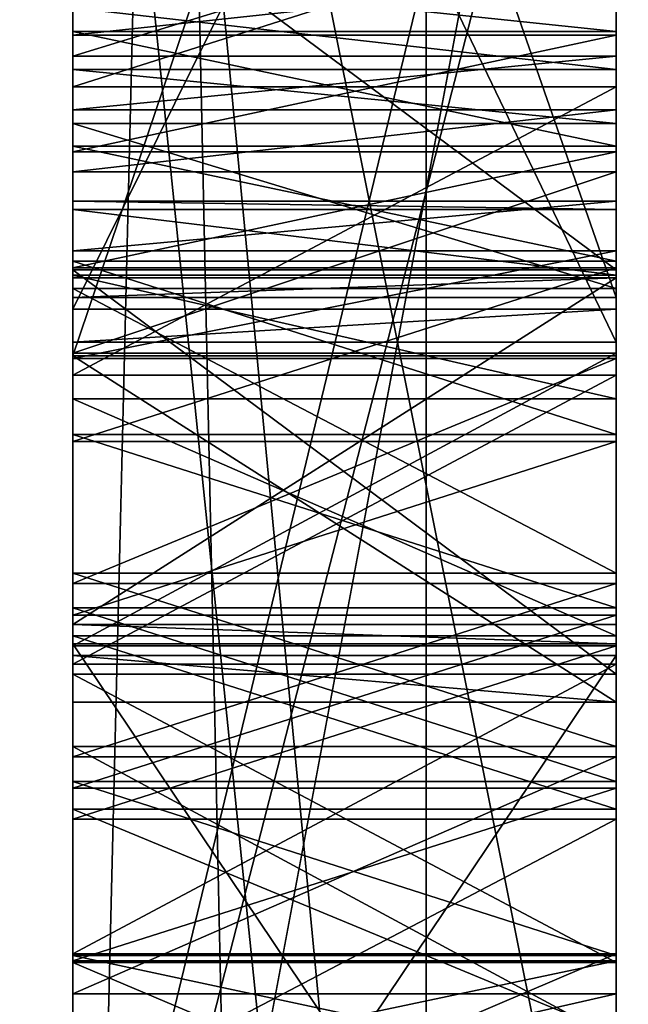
# Model space of a CAD drawing. Header units: millimetres. Extents: x -109 to 171, y -66 to 35.
# Tile 170 of 185: x 114.99 to 115.102, y 16.426 to 16.608. Entities that reach past the tile are written whole.
import ezdxf

# ---------------------------------------------------------------- set-up
doc = ezdxf.new("R2010")
doc.units = ezdxf.units.MM
doc.header["$LTSCALE"] = 65.185185
for name, color, linetype in [('131', 7, 'CONTINUOUS'), ('134', 7, 'CONTINUOUS'), ('135', 7, 'CONTINUOUS'), ('138', 7, 'CONTINUOUS'), ('143', 7, 'CONTINUOUS'), ('144', 7, 'CONTINUOUS'), ('145', 7, 'CONTINUOUS'), ('146', 7, 'CONTINUOUS'), ('147', 7, 'CONTINUOUS'), ('149', 7, 'CONTINUOUS'), ('150', 7, 'CONTINUOUS'), ('151', 7, 'CONTINUOUS'), ('152', 7, 'CONTINUOUS'), ('153', 7, 'CONTINUOUS'), ('155', 7, 'CONTINUOUS'), ('156', 7, 'CONTINUOUS'), ('157', 7, 'CONTINUOUS'), ('158', 7, 'CONTINUOUS'), ('185', 7, 'CONTINUOUS'), ('186', 7, 'CONTINUOUS'), ('187', 7, 'CONTINUOUS'), ('188', 7, 'CONTINUOUS'), ('194', 7, 'CONTINUOUS'), ('195', 7, 'CONTINUOUS'), ('196', 7, 'CONTINUOUS'), ('197', 7, 'CONTINUOUS'), ('198', 7, 'CONTINUOUS'), ('199', 7, 'CONTINUOUS'), ('2', 7, 'CONTINUOUS'), ('200', 7, 'CONTINUOUS'), ('201', 7, 'CONTINUOUS'), ('202', 7, 'CONTINUOUS'), ('206', 7, 'CONTINUOUS'), ('207', 7, 'CONTINUOUS'), ('208', 7, 'CONTINUOUS'), ('209', 7, 'CONTINUOUS'), ('210', 7, 'CONTINUOUS'), ('211', 7, 'CONTINUOUS'), ('212', 7, 'CONTINUOUS'), ('213', 7, 'CONTINUOUS'), ('215', 7, 'CONTINUOUS'), ('216', 7, 'CONTINUOUS'), ('217', 7, 'CONTINUOUS'), ('218', 7, 'CONTINUOUS'), ('223', 7, 'CONTINUOUS'), ('225', 7, 'CONTINUOUS'), ('226', 7, 'CONTINUOUS'), ('227', 7, 'CONTINUOUS'), ('228', 7, 'CONTINUOUS'), ('229', 7, 'CONTINUOUS'), ('237', 7, 'CONTINUOUS'), ('238', 7, 'CONTINUOUS'), ('239', 7, 'CONTINUOUS'), ('240', 7, 'CONTINUOUS'), ('241', 7, 'CONTINUOUS'), ('242', 7, 'CONTINUOUS'), ('243', 7, 'CONTINUOUS'), ('258', 7, 'CONTINUOUS'), ('260', 7, 'CONTINUOUS'), ('261', 7, 'CONTINUOUS'), ('262', 7, 'CONTINUOUS'), ('263', 7, 'CONTINUOUS'), ('264', 7, 'CONTINUOUS'), ('265', 7, 'CONTINUOUS'), ('266', 7, 'CONTINUOUS'), ('267', 7, 'CONTINUOUS'), ('268', 7, 'CONTINUOUS'), ('269', 7, 'CONTINUOUS'), ('270', 7, 'CONTINUOUS'), ('271', 7, 'CONTINUOUS'), ('3', 7, 'CONTINUOUS'), ('656', 7, 'CONTINUOUS'), ('658', 7, 'CONTINUOUS'), ('659', 7, 'CONTINUOUS'), ('662', 7, 'CONTINUOUS'), ('664', 7, 'CONTINUOUS'), ('668', 7, 'CONTINUOUS'), ('68', 7, 'CONTINUOUS')]:
    doc.layers.add(name, color=color, linetype=linetype)

msp = doc.modelspace()

# ---------------------------------------------------------------- linework, layer by layer
at = {"layer": '131', "linetype": 'CONTINUOUS'}
for points in [[(115, 16.84707, 0.32013), (115, 16.34713, 0.31248), (115, 16.47386, 0.40038), (115, 16.84707, 0.32013)], [(115, 16.50576, 0.40152), (115, 16.84707, 0.32013), (115, 16.47386, 0.40038), (115, 16.50576, 0.40152)], [(115, 16.84707, 0.32013), (115, 16.50576, 0.40152), (115, 16.68612, 0.41838), (115, 16.84707, 0.32013)], [(115, 16.55655, -0.4656), (115, 16.56013, -0.3615), (115, 16.84361, -0.47548), (115, 16.55655, -0.4656)], [(115, 16.84361, -0.47548), (115, 16.56013, -0.3615), (115, 16.63606, -0.27229), (115, 16.84361, -0.47548)], [(115, 16.84146, -0.53795), (115, 16.75532, -2.20666), (115, 16.5458, -0.77792), (115, 16.84146, -0.53795)], [(115, 16.76293, 0.25633), (115, 16.68943, 0.1927), (115, 16.34809, 0.24999), (115, 16.76293, 0.25633)], [(115, 16.75532, -2.20666), (115, 16.32374, -4.37555), (115, 15.73726, -4.21838), (115, 16.75532, -2.20666)], [(115, 16.75532, -2.20666), (115, 15.73726, -4.21838), (115, 16.34176, -0.52075), (115, 16.75532, -2.20666)], [(115, 16.5458, -0.77792), (115, 16.75532, -2.20666), (115, 16.48201, -0.77572), (115, 16.5458, -0.77792)], [(115, 16.48201, -0.77572), (115, 16.75532, -2.20666), (115, 16.34176, -0.52075), (115, 16.48201, -0.77572)], [(115, 16.32374, 4.37555), (115, 16.75532, 2.20666), (115, 15.73726, 4.21838), (115, 16.32374, 4.37555)], [(115, 15.73726, 4.21838), (115, 16.75532, 2.20666), (115, 16.49238, 0.77628), (115, 15.73726, 4.21838)], [(115, 16.49238, 0.77628), (115, 16.75532, 2.20666), (115, 16.70538, 0.77346), (115, 16.49238, 0.77628)], [(115, 16.62707, 0.05067), (115, 16.59531, 0.08208), (115, 16.73361, 0.08138), (115, 16.62707, 0.05067)], [(115, 16.73361, 0.08138), (115, 16.59531, 0.08208), (115, 16.54223, 0.10319), (115, 16.73361, 0.08138)], [(115, 16.73361, 0.08138), (115, 16.54223, 0.10319), (115, 16.68943, 0.1927), (115, 16.73361, 0.08138)], [(115, 16.67349, 0.77232), (115, 16.49238, 0.77628), (115, 16.70538, 0.77346), (115, 16.67349, 0.77232)], [(115, 16.54223, 0.10319), (115, 16.48904, 0.10346), (115, 16.68943, 0.1927), (115, 16.54223, 0.10319)], [(115, 16.68943, 0.1927), (115, 16.48904, 0.10346), (115, 16.34809, 0.24999), (115, 16.68943, 0.1927)], [(115, 16.50576, 0.40152), (115, 16.55817, 0.42424), (115, 16.68612, 0.41838), (115, 16.50576, 0.40152)], [(115, 16.68612, 0.41838), (115, 16.55817, 0.42424), (115, 16.64285, 0.43768), (115, 16.68612, 0.41838)], [(115, 16.54628, 0.75736), (115, 16.49238, 0.77628), (115, 16.67349, 0.77232), (115, 16.54628, 0.75736)], [(115, 16.6317, 0.74999), (115, 16.54628, 0.75736), (115, 16.67349, 0.77232), (115, 16.6317, 0.74999)], [(115, 16.55817, 0.42424), (115, 16.58858, 0.46702), (115, 16.64285, 0.43768), (115, 16.55817, 0.42424)], [(115, 16.64285, 0.43768), (115, 16.58858, 0.46702), (115, 16.60984, 0.46778), (115, 16.64285, 0.43768)], [(115, 16.56013, -0.3615), (115, 16.49634, -0.3593), (115, 16.63606, -0.27229), (115, 16.56013, -0.3615)], [(115, 16.63606, -0.27229), (115, 16.49634, -0.3593), (115, 16.5616, -0.27191), (115, 16.63606, -0.27229)], [(115, 16.60092, 0.71762), (115, 16.54628, 0.75736), (115, 16.6317, 0.74999), (115, 16.60092, 0.71762)], [(115, 16.58858, 0.46702), (115, 16.59847, 0.48822), (115, 16.60984, 0.46778), (115, 16.58858, 0.46702)], [(115, 16.57966, 0.71686), (115, 16.54628, 0.75736), (115, 16.60092, 0.71762), (115, 16.57966, 0.71686)], [(115, 16.59104, 0.69642), (115, 16.57966, 0.71686), (115, 16.60092, 0.71762), (115, 16.59104, 0.69642)], [(115, 16.5616, -0.27191), (115, 16.49634, -0.3593), (115, 16.48718, -0.26112), (115, 16.5616, -0.27191)], [(115, 16.49276, -0.46341), (115, 16.34391, -0.45828), (115, 16.49634, -0.3593), (115, 16.49276, -0.46341)], [(115, 16.49634, -0.3593), (115, 16.34391, -0.45828), (115, 16.3917, -0.20855), (115, 16.49634, -0.3593)], [(115, 16.48718, -0.26112), (115, 16.49634, -0.3593), (115, 16.4341, -0.24001), (115, 16.48718, -0.26112)], [(115, 16.4341, -0.24001), (115, 16.49634, -0.3593), (115, 16.3917, -0.20855), (115, 16.4341, -0.24001)], [(115, 16.46049, 0.77514), (115, 15.73726, 4.21838), (115, 16.49238, 0.77628), (115, 16.46049, 0.77514)], [(115, 16.49061, -0.52587), (115, 16.48201, -0.77572), (115, 16.34176, -0.52075), (115, 16.49061, -0.52587)], [(115, 16.48904, 0.10346), (115, 16.43574, 0.0829), (115, 16.34809, 0.24999), (115, 16.48904, 0.10346)], [(115, 16.47386, 0.40038), (115, 16.34713, 0.31248), (115, 16.41996, 0.41931), (115, 16.47386, 0.40038)], [(115, 16.40807, 0.75243), (115, 15.73726, 4.21838), (115, 16.46049, 0.77514), (115, 16.40807, 0.75243)], [(115, 16.43574, 0.0829), (115, 16.39303, 0.05187), (115, 16.34809, 0.24999), (115, 16.43574, 0.0829)]]:
    msp.add_3dface(points, dxfattribs=at)
at = {"layer": '134', "linetype": 'CONTINUOUS'}
for points in [[(115.06504, 19.63195, 3.97309), (115, 17.68811, 9.07958), (115.06504, 14.68123, 13.62572), (115.06504, 19.63195, 3.97309)], [(115.21787, 16.95845, 10.75544), (115.06504, 19.63195, 3.97309), (115.06504, 14.68123, 13.62572), (115.21787, 16.95845, 10.75544)], [(115, 16.1551, -11.58967), (115, 18.68937, -6.78345), (115.06504, 18.82406, -6.84497), (115, 16.1551, -11.58967)], [(115.06504, 12.49454, -15.65521), (115, 16.1551, -11.58967), (115.06504, 18.82406, -6.84497), (115.06504, 12.49454, -15.65521)], [(115.21787, 18.1655, -8.56057), (115.06504, 12.49454, -15.65521), (115.06504, 18.82406, -6.84497), (115.21787, 18.1655, -8.56057)], [(115.21787, 18.1655, -8.56057), (115.21787, 11.79216, -16.25465), (115.06504, 12.49454, -15.65521), (115.21787, 18.1655, -8.56057)], [(115, 17.68811, 9.07958), (115, 14.5696, 13.52903), (115.06504, 14.68123, 13.62572), (115, 17.68811, 9.07958)], [(115.21787, 9.67685, 17.59623), (115.21787, 16.95845, 10.75544), (115.06504, 14.68123, 13.62572), (115.21787, 9.67685, 17.59623)]]:
    msp.add_3dface(points, dxfattribs=at)
at = {"layer": '135', "linetype": 'CONTINUOUS'}
for points in [[(115, 18.33165, -4.06849), (115, 16.3273, -9.27476), (115.18118, 16.31328, -8.89049), (115, 18.33165, -4.06849)], [(115, 18.33165, -4.06849), (115.18118, 16.31328, -8.89049), (115.18118, 18.19596, -3.75109), (115, 18.33165, -4.06849)], [(115, 16.22898, 9.44574), (115, 17.45208, 6.93014), (115.18118, 17.19714, 7.03009), (115, 16.22898, 9.44574)], [(115, 16.22898, 9.44574), (115.18118, 17.19714, 7.03009), (115.18118, 14.40232, 11.73614), (115, 16.22898, 9.44574)]]:
    msp.add_3dface(points, dxfattribs=at)
at = {"layer": '138', "linetype": 'CONTINUOUS'}
for points in [[(115.2, 14.80903, 8.55), (115.2, 17.1), (115, 16.32374, 4.37555), (115.2, 14.80903, 8.55)], [(115.2, 17.1), (115.2, 14.80903, -8.55), (115, 16.9, 0), (115.2, 17.1)], [(115.2, 17.1), (115, 16.75532, 2.20666), (115, 16.32374, 4.37555), (115.2, 17.1)], [(115.2, 14.80903, -8.55), (115, 16.75532, -2.20666), (115, 16.9, 0), (115.2, 14.80903, -8.55)], [(115.2, 14.80903, -8.55), (115, 16.32374, -4.37555), (115, 16.75532, -2.20666), (115.2, 14.80903, -8.55)]]:
    msp.add_3dface(points, dxfattribs=at)
at = {"layer": '143', "linetype": 'CONTINUOUS'}
for points in [[(115.1, 16.55655, -0.4656), (115.1, 16.84361, -0.47548), (115.1, 16.75641, -0.53502), (115.1, 16.55655, -0.4656)], [(115.1, 16.84146, -0.53795), (115.1, 16.5458, -0.77792), (115.1, 16.75641, -0.53502), (115.1, 16.84146, -0.53795)], [(115.1, 16.5544, -0.52807), (115.1, 16.55655, -0.4656), (115.1, 16.75641, -0.53502), (115.1, 16.5544, -0.52807)], [(115.1, 16.5458, -0.77792), (115.1, 16.54831, -0.70504), (115.1, 16.75641, -0.53502), (115.1, 16.5458, -0.77792)], [(115.1, 16.56013, -0.3615), (115.1, 16.55655, -0.4656), (115.1, 16.49634, -0.3593), (115.1, 16.56013, -0.3615)], [(115.1, 16.49634, -0.3593), (115.1, 16.55655, -0.4656), (115.1, 16.5544, -0.52807), (115.1, 16.49634, -0.3593)], [(115.1, 16.54831, -0.70504), (115.1, 16.49634, -0.3593), (115.1, 16.5544, -0.52807), (115.1, 16.54831, -0.70504)], [(115.1, 16.5458, -0.77792), (115.1, 16.49634, -0.3593), (115.1, 16.54831, -0.70504), (115.1, 16.5458, -0.77792)], [(115.1, 16.49276, -0.46341), (115.1, 16.49634, -0.3593), (115.1, 16.5458, -0.77792), (115.1, 16.49276, -0.46341)], [(115.1, 16.49061, -0.52587), (115.1, 16.49276, -0.46341), (115.1, 16.5458, -0.77792), (115.1, 16.49061, -0.52587)], [(115.1, 16.48201, -0.77572), (115.1, 16.49061, -0.52587), (115.1, 16.5458, -0.77792), (115.1, 16.48201, -0.77572)], [(115.1, 16.34391, -0.45828), (115.1, 16.49276, -0.46341), (115.1, 16.49061, -0.52587), (115.1, 16.34391, -0.45828)], [(115.1, 16.34176, -0.52075), (115.1, 16.34391, -0.45828), (115.1, 16.49061, -0.52587), (115.1, 16.34176, -0.52075)]]:
    msp.add_3dface(points, dxfattribs=at)
at = {"layer": '144', "linetype": 'CONTINUOUS'}
for points in [[(115, 16.84146, -0.53795), (115, 16.5458, -0.77792), (115.1, 16.84146, -0.53795), (115, 16.84146, -0.53795)], [(115.1, 16.84146, -0.53795), (115, 16.5458, -0.77792), (115.1, 16.5458, -0.77792), (115.1, 16.84146, -0.53795)]]:
    msp.add_3dface(points, dxfattribs=at)
at = {"layer": '145', "linetype": 'CONTINUOUS'}
for points in [[(115, 16.5458, -0.77792), (115, 16.48201, -0.77572), (115.1, 16.48201, -0.77572), (115, 16.5458, -0.77792)], [(115, 16.5458, -0.77792), (115.1, 16.48201, -0.77572), (115.1, 16.5458, -0.77792), (115, 16.5458, -0.77792)]]:
    msp.add_3dface(points, dxfattribs=at)
at = {"layer": '146', "linetype": 'CONTINUOUS'}
for points in [[(115, 16.48201, -0.77572), (115, 16.49061, -0.52587), (115.1, 16.48201, -0.77572), (115, 16.48201, -0.77572)], [(115, 16.49061, -0.52587), (115.1, 16.49061, -0.52587), (115.1, 16.48201, -0.77572), (115, 16.49061, -0.52587)]]:
    msp.add_3dface(points, dxfattribs=at)
at = {"layer": '147', "linetype": 'CONTINUOUS'}
for points in [[(115, 16.49061, -0.52587), (115, 16.34176, -0.52075), (115.1, 16.49061, -0.52587), (115, 16.49061, -0.52587)], [(115, 16.34176, -0.52075), (115.1, 16.34176, -0.52075), (115.1, 16.49061, -0.52587), (115, 16.34176, -0.52075)]]:
    msp.add_3dface(points, dxfattribs=at)
at = {"layer": '149', "linetype": 'CONTINUOUS'}
for points in [[(115, 16.34391, -0.45828), (115, 16.49276, -0.46341), (115.1, 16.34391, -0.45828), (115, 16.34391, -0.45828)], [(115, 16.49276, -0.46341), (115.1, 16.49276, -0.46341), (115.1, 16.34391, -0.45828), (115, 16.49276, -0.46341)]]:
    msp.add_3dface(points, dxfattribs=at)
at = {"layer": '150', "linetype": 'CONTINUOUS'}
for points in [[(115, 16.49276, -0.46341), (115, 16.49634, -0.3593), (115.1, 16.49276, -0.46341), (115, 16.49276, -0.46341)], [(115, 16.49634, -0.3593), (115.1, 16.49634, -0.3593), (115.1, 16.49276, -0.46341), (115, 16.49634, -0.3593)]]:
    msp.add_3dface(points, dxfattribs=at)
at = {"layer": '151', "linetype": 'CONTINUOUS'}
for points in [[(115, 16.49634, -0.3593), (115, 16.56013, -0.3615), (115.1, 16.56013, -0.3615), (115, 16.49634, -0.3593)], [(115, 16.49634, -0.3593), (115.1, 16.56013, -0.3615), (115.1, 16.49634, -0.3593), (115, 16.49634, -0.3593)]]:
    msp.add_3dface(points, dxfattribs=at)
at = {"layer": '152', "linetype": 'CONTINUOUS'}
for points in [[(115, 16.56013, -0.3615), (115, 16.55655, -0.4656), (115.1, 16.56013, -0.3615), (115, 16.56013, -0.3615)], [(115, 16.55655, -0.4656), (115.1, 16.55655, -0.4656), (115.1, 16.56013, -0.3615), (115, 16.55655, -0.4656)]]:
    msp.add_3dface(points, dxfattribs=at)
at = {"layer": '153', "linetype": 'CONTINUOUS'}
for points in [[(115, 16.55655, -0.4656), (115, 16.84361, -0.47548), (115.1, 16.55655, -0.4656), (115, 16.55655, -0.4656)], [(115, 16.84361, -0.47548), (115.1, 16.84361, -0.47548), (115.1, 16.55655, -0.4656), (115, 16.84361, -0.47548)]]:
    msp.add_3dface(points, dxfattribs=at)
at = {"layer": '155', "linetype": 'CONTINUOUS'}
for points in [[(115.1, 16.75641, -0.53502), (115.1, 16.54831, -0.70504), (115, 16.75641, -0.53502), (115.1, 16.75641, -0.53502)], [(115.1, 16.54831, -0.70504), (115, 16.54831, -0.70504), (115, 16.75641, -0.53502), (115.1, 16.54831, -0.70504)]]:
    msp.add_3dface(points, dxfattribs=at)
at = {"layer": '156', "linetype": 'CONTINUOUS'}
for points in [[(115.1, 16.5544, -0.52807), (115.1, 16.75641, -0.53502), (115, 16.5544, -0.52807), (115.1, 16.5544, -0.52807)], [(115.1, 16.75641, -0.53502), (115, 16.75641, -0.53502), (115, 16.5544, -0.52807), (115.1, 16.75641, -0.53502)]]:
    msp.add_3dface(points, dxfattribs=at)
at = {"layer": '157', "linetype": 'CONTINUOUS'}
for points in [[(115.1, 16.54831, -0.70504), (115.1, 16.5544, -0.52807), (115, 16.54831, -0.70504), (115.1, 16.54831, -0.70504)], [(115, 16.54831, -0.70504), (115.1, 16.5544, -0.52807), (115, 16.5544, -0.52807), (115, 16.54831, -0.70504)]]:
    msp.add_3dface(points, dxfattribs=at)
at = {"layer": '158', "linetype": 'CONTINUOUS'}
for points in [[(115, 16.59531, 0.08208), (115, 16.62707, 0.05067), (115.1, 16.62707, 0.05067), (115, 16.59531, 0.08208)], [(115.1, 16.59531, 0.08208), (115, 16.59531, 0.08208), (115.1, 16.62707, 0.05067), (115.1, 16.59531, 0.08208)]]:
    msp.add_3dface(points, dxfattribs=at)
at = {"layer": '185', "linetype": 'CONTINUOUS'}
for points in [[(115, 16.63606, -0.27229), (115, 16.5616, -0.27191), (115.1, 16.5616, -0.27191), (115, 16.63606, -0.27229)], [(115.1, 16.63606, -0.27229), (115, 16.63606, -0.27229), (115.1, 16.5616, -0.27191), (115.1, 16.63606, -0.27229)]]:
    msp.add_3dface(points, dxfattribs=at)
at = {"layer": '186', "linetype": 'CONTINUOUS'}
for points in [[(115, 16.5616, -0.27191), (115, 16.48718, -0.26112), (115.1, 16.48718, -0.26112), (115, 16.5616, -0.27191)], [(115.1, 16.5616, -0.27191), (115, 16.5616, -0.27191), (115.1, 16.48718, -0.26112), (115.1, 16.5616, -0.27191)]]:
    msp.add_3dface(points, dxfattribs=at)
at = {"layer": '187', "linetype": 'CONTINUOUS'}
for points in [[(115, 16.48718, -0.26112), (115, 16.4341, -0.24001), (115.1, 16.4341, -0.24001), (115, 16.48718, -0.26112)], [(115.1, 16.48718, -0.26112), (115, 16.48718, -0.26112), (115.1, 16.4341, -0.24001), (115.1, 16.48718, -0.26112)]]:
    msp.add_3dface(points, dxfattribs=at)
at = {"layer": '188', "linetype": 'CONTINUOUS'}
for points in [[(115, 16.4341, -0.24001), (115, 16.3917, -0.20855), (115.1, 16.3917, -0.20855), (115, 16.4341, -0.24001)], [(115.1, 16.4341, -0.24001), (115, 16.4341, -0.24001), (115.1, 16.3917, -0.20855), (115.1, 16.4341, -0.24001)]]:
    msp.add_3dface(points, dxfattribs=at)
at = {"layer": '194', "linetype": 'CONTINUOUS'}
for points in [[(115, 16.39303, 0.05187), (115, 16.43574, 0.0829), (115.1, 16.43574, 0.0829), (115, 16.39303, 0.05187)], [(115.1, 16.39303, 0.05187), (115, 16.39303, 0.05187), (115.1, 16.43574, 0.0829), (115.1, 16.39303, 0.05187)]]:
    msp.add_3dface(points, dxfattribs=at)
at = {"layer": '195', "linetype": 'CONTINUOUS'}
for points in [[(115, 16.43574, 0.0829), (115, 16.48904, 0.10346), (115.1, 16.48904, 0.10346), (115, 16.43574, 0.0829)], [(115.1, 16.43574, 0.0829), (115, 16.43574, 0.0829), (115.1, 16.48904, 0.10346), (115.1, 16.43574, 0.0829)]]:
    msp.add_3dface(points, dxfattribs=at)
at = {"layer": '196', "linetype": 'CONTINUOUS'}
for points in [[(115, 16.48904, 0.10346), (115, 16.54223, 0.10319), (115.1, 16.54223, 0.10319), (115, 16.48904, 0.10346)], [(115.1, 16.48904, 0.10346), (115, 16.48904, 0.10346), (115.1, 16.54223, 0.10319), (115.1, 16.48904, 0.10346)]]:
    msp.add_3dface(points, dxfattribs=at)
at = {"layer": '197', "linetype": 'CONTINUOUS'}
for points in [[(115, 16.54223, 0.10319), (115, 16.59531, 0.08208), (115.1, 16.59531, 0.08208), (115, 16.54223, 0.10319)], [(115, 16.54223, 0.10319), (115.1, 16.59531, 0.08208), (115.1, 16.54223, 0.10319), (115, 16.54223, 0.10319)]]:
    msp.add_3dface(points, dxfattribs=at)
at = {"layer": '198', "linetype": 'CONTINUOUS'}
for points in [[(115.1, 16.56319, 0.04058), (115, 16.56319, 0.04058), (115.1, 16.53133, 0.05116), (115.1, 16.56319, 0.04058)], [(115.1, 16.53133, 0.05116), (115, 16.56319, 0.04058), (115, 16.53133, 0.05116), (115.1, 16.53133, 0.05116)]]:
    msp.add_3dface(points, dxfattribs=at)
at = {"layer": '199', "linetype": 'CONTINUOUS'}
for points in [[(115.1, 16.53133, 0.05116), (115, 16.53133, 0.05116), (115.1, 16.49941, 0.05132), (115.1, 16.53133, 0.05116)], [(115.1, 16.49941, 0.05132), (115, 16.53133, 0.05116), (115, 16.49941, 0.05132), (115.1, 16.49941, 0.05132)]]:
    msp.add_3dface(points, dxfattribs=at)
at = {"layer": '2', "color": 7, "linetype": 'CONTINUOUS', "true_color": 0xe0f2ff}
for points in [[(115, 18.75, 0), (115, 16.23801, -9.37494), (115, 18.73263, -1.30023), (115, 18.75, 0)], [(115, 18.73263, -1.30023), (115, 16.23801, -9.37494), (115, 18.33165, -4.06849), (115, 18.73263, -1.30023)], [(115, 16.1551, -11.58967), (115, 17.75343, -10.25016), (115, 18.68937, -6.78345), (115, 16.1551, -11.58967)], [(115, 18.33165, -4.06849), (115, 16.23801, -9.37494), (115, 16.3273, -9.27476), (115, 18.33165, -4.06849)], [(115, 17.75343, 10.25016), (115, 14.49569, 14.49569), (115, 17.68811, 9.07958), (115, 17.75343, 10.25016)], [(115, 10.25016, -17.75343), (115, 17.75343, -10.25016), (115, 12.41433, -15.53036), (115, 10.25016, -17.75343)], [(115, 12.41433, -15.53036), (115, 17.75343, -10.25016), (115, 16.1551, -11.58967), (115, 12.41433, -15.53036)], [(115, 17.68811, 9.07958), (115, 14.49569, 14.49569), (115, 14.5696, 13.52903), (115, 17.68811, 9.07958)], [(115, 16.22898, 9.44574), (115, 17.32274, 7.17532), (115, 17.45208, 6.93014), (115, 16.22898, 9.44574)], [(115, 16.23801, 9.37494), (115, 17.32274, 7.17532), (115, 16.22898, 9.44574), (115, 16.23801, 9.37494)]]:
    msp.add_3dface(points, dxfattribs=at)
at = {"layer": '200', "linetype": 'CONTINUOUS'}
for points in [[(115.1, 16.49941, 0.05132), (115, 16.49941, 0.05132), (115.1, 16.46744, 0.04107), (115.1, 16.49941, 0.05132)], [(115.1, 16.46744, 0.04107), (115, 16.49941, 0.05132), (115, 16.46744, 0.04107), (115.1, 16.46744, 0.04107)]]:
    msp.add_3dface(points, dxfattribs=at)
at = {"layer": '201', "linetype": 'CONTINUOUS'}
for points in [[(115.1, 16.46744, 0.04107), (115, 16.46744, 0.04107), (115.1, 16.43542, 0.0204), (115.1, 16.46744, 0.04107)], [(115.1, 16.43542, 0.0204), (115, 16.46744, 0.04107), (115, 16.43542, 0.0204), (115.1, 16.43542, 0.0204)]]:
    msp.add_3dface(points, dxfattribs=at)
at = {"layer": '202', "linetype": 'CONTINUOUS'}
for points in [[(115.1, 16.43542, 0.0204), (115, 16.43542, 0.0204), (115.1, 16.41399, -0.01074), (115.1, 16.43542, 0.0204)], [(115.1, 16.41399, -0.01074), (115, 16.43542, 0.0204), (115, 16.41399, -0.01074), (115.1, 16.41399, -0.01074)]]:
    msp.add_3dface(points, dxfattribs=at)
at = {"layer": '206', "linetype": 'CONTINUOUS'}
for points in [[(115.1, 16.4133, -0.14616), (115, 16.4133, -0.14616), (115.1, 16.43442, -0.17752), (115.1, 16.4133, -0.14616)], [(115.1, 16.43442, -0.17752), (115, 16.4133, -0.14616), (115, 16.43442, -0.17752), (115.1, 16.43442, -0.17752)]]:
    msp.add_3dface(points, dxfattribs=at)
at = {"layer": '207', "linetype": 'CONTINUOUS'}
for points in [[(115.1, 16.43442, -0.17752), (115, 16.43442, -0.17752), (115.1, 16.46622, -0.19851), (115.1, 16.43442, -0.17752)], [(115.1, 16.46622, -0.19851), (115, 16.43442, -0.17752), (115, 16.46622, -0.19851), (115.1, 16.46622, -0.19851)]]:
    msp.add_3dface(points, dxfattribs=at)
at = {"layer": '208', "linetype": 'CONTINUOUS'}
for points in [[(115.1, 16.46622, -0.19851), (115, 16.46622, -0.19851), (115.1, 16.49808, -0.20909), (115.1, 16.46622, -0.19851)], [(115.1, 16.49808, -0.20909), (115, 16.46622, -0.19851), (115, 16.49808, -0.20909), (115.1, 16.49808, -0.20909)]]:
    msp.add_3dface(points, dxfattribs=at)
at = {"layer": '209', "linetype": 'CONTINUOUS'}
for points in [[(115.1, 16.49808, -0.20909), (115, 16.49808, -0.20909), (115.1, 16.53, -0.20925), (115.1, 16.49808, -0.20909)], [(115.1, 16.53, -0.20925), (115, 16.49808, -0.20909), (115, 16.53, -0.20925), (115.1, 16.53, -0.20925)]]:
    msp.add_3dface(points, dxfattribs=at)
at = {"layer": '210', "linetype": 'CONTINUOUS'}
for points in [[(115.1, 16.53, -0.20925), (115, 16.53, -0.20925), (115.1, 16.56197, -0.199), (115.1, 16.53, -0.20925)], [(115.1, 16.56197, -0.199), (115, 16.53, -0.20925), (115, 16.56197, -0.199), (115.1, 16.56197, -0.199)]]:
    msp.add_3dface(points, dxfattribs=at)
at = {"layer": '211', "linetype": 'CONTINUOUS'}
for points in [[(115.1, 16.56197, -0.199), (115, 16.56197, -0.199), (115.1, 16.58335, -0.17827), (115.1, 16.56197, -0.199)], [(115.1, 16.58335, -0.17827), (115, 16.56197, -0.199), (115, 16.58335, -0.17827), (115.1, 16.58335, -0.17827)]]:
    msp.add_3dface(points, dxfattribs=at)
at = {"layer": '212', "linetype": 'CONTINUOUS'}
for points in [[(115.1, 16.58335, -0.17827), (115, 16.58335, -0.17827), (115.1, 16.60478, -0.14713), (115.1, 16.58335, -0.17827)], [(115.1, 16.60478, -0.14713), (115, 16.58335, -0.17827), (115, 16.60478, -0.14713), (115.1, 16.60478, -0.14713)]]:
    msp.add_3dface(points, dxfattribs=at)
at = {"layer": '213', "linetype": 'CONTINUOUS'}
for points in [[(115.1, 16.60478, -0.14713), (115, 16.60478, -0.14713), (115.1, 16.61558, -0.11594), (115.1, 16.60478, -0.14713)], [(115.1, 16.61558, -0.11594), (115, 16.60478, -0.14713), (115, 16.61558, -0.11594), (115.1, 16.61558, -0.11594)]]:
    msp.add_3dface(points, dxfattribs=at)
at = {"layer": '215', "linetype": 'CONTINUOUS'}
for points in [[(115.1, 16.61595, -0.04302), (115, 16.61595, -0.04302), (115.1, 16.60548, -0.01172), (115.1, 16.61595, -0.04302)], [(115.1, 16.60548, -0.01172), (115, 16.61595, -0.04302), (115, 16.60548, -0.01172), (115.1, 16.60548, -0.01172)]]:
    msp.add_3dface(points, dxfattribs=at)
at = {"layer": '216', "linetype": 'CONTINUOUS'}
for points in [[(115.1, 16.60548, -0.01172), (115, 16.60548, -0.01172), (115.1, 16.58436, 0.01964), (115.1, 16.60548, -0.01172)], [(115.1, 16.58436, 0.01964), (115, 16.60548, -0.01172), (115, 16.58436, 0.01964), (115.1, 16.58436, 0.01964)]]:
    msp.add_3dface(points, dxfattribs=at)
at = {"layer": '217', "linetype": 'CONTINUOUS'}
for points in [[(115, 16.56319, 0.04058), (115.1, 16.56319, 0.04058), (115, 16.58436, 0.01964), (115, 16.56319, 0.04058)], [(115.1, 16.56319, 0.04058), (115.1, 16.58436, 0.01964), (115, 16.58436, 0.01964), (115.1, 16.56319, 0.04058)]]:
    msp.add_3dface(points, dxfattribs=at)
at = {"layer": '218', "linetype": 'CONTINUOUS'}
for points in [[(115, 16.34713, 0.31248), (115, 16.84707, 0.32013), (115.1, 16.34713, 0.31248), (115, 16.34713, 0.31248)], [(115.1, 16.34713, 0.31248), (115, 16.84707, 0.32013), (115.1, 16.84707, 0.32013), (115.1, 16.34713, 0.31248)]]:
    msp.add_3dface(points, dxfattribs=at)
at = {"layer": '223', "linetype": 'CONTINUOUS'}
for points in [[(115, 16.76293, 0.25633), (115, 16.34809, 0.24999), (115.1, 16.76293, 0.25633), (115, 16.76293, 0.25633)], [(115.1, 16.76293, 0.25633), (115, 16.34809, 0.24999), (115.1, 16.34809, 0.24999), (115.1, 16.76293, 0.25633)]]:
    msp.add_3dface(points, dxfattribs=at)
at = {"layer": '225', "linetype": 'CONTINUOUS'}
for points in [[(115, 16.59847, 0.48822), (115, 16.58858, 0.46702), (115.1, 16.58858, 0.46702), (115, 16.59847, 0.48822)], [(115.1, 16.59847, 0.48822), (115, 16.59847, 0.48822), (115.1, 16.58858, 0.46702), (115.1, 16.59847, 0.48822)]]:
    msp.add_3dface(points, dxfattribs=at)
at = {"layer": '226', "linetype": 'CONTINUOUS'}
for points in [[(115, 16.58858, 0.46702), (115, 16.55817, 0.42424), (115.1, 16.55817, 0.42424), (115, 16.58858, 0.46702)], [(115.1, 16.58858, 0.46702), (115, 16.58858, 0.46702), (115.1, 16.55817, 0.42424), (115.1, 16.58858, 0.46702)]]:
    msp.add_3dface(points, dxfattribs=at)
at = {"layer": '227', "linetype": 'CONTINUOUS'}
for points in [[(115, 16.55817, 0.42424), (115, 16.50576, 0.40152), (115.1, 16.50576, 0.40152), (115, 16.55817, 0.42424)], [(115.1, 16.55817, 0.42424), (115, 16.55817, 0.42424), (115.1, 16.50576, 0.40152), (115.1, 16.55817, 0.42424)]]:
    msp.add_3dface(points, dxfattribs=at)
at = {"layer": '228', "linetype": 'CONTINUOUS'}
for points in [[(115, 16.50576, 0.40152), (115, 16.47386, 0.40038), (115.1, 16.47386, 0.40038), (115, 16.50576, 0.40152)], [(115.1, 16.50576, 0.40152), (115, 16.50576, 0.40152), (115.1, 16.47386, 0.40038), (115.1, 16.50576, 0.40152)]]:
    msp.add_3dface(points, dxfattribs=at)
at = {"layer": '229', "linetype": 'CONTINUOUS'}
for points in [[(115, 16.47386, 0.40038), (115, 16.41996, 0.41931), (115.1, 16.41996, 0.41931), (115, 16.47386, 0.40038)], [(115.1, 16.47386, 0.40038), (115, 16.47386, 0.40038), (115.1, 16.41996, 0.41931), (115.1, 16.47386, 0.40038)]]:
    msp.add_3dface(points, dxfattribs=at)
at = {"layer": '237', "linetype": 'CONTINUOUS'}
for points in [[(115, 16.40807, 0.75243), (115, 16.46049, 0.77514), (115.1, 16.46049, 0.77514), (115, 16.40807, 0.75243)], [(115.1, 16.40807, 0.75243), (115, 16.40807, 0.75243), (115.1, 16.46049, 0.77514), (115.1, 16.40807, 0.75243)]]:
    msp.add_3dface(points, dxfattribs=at)
at = {"layer": '238', "linetype": 'CONTINUOUS'}
for points in [[(115, 16.46049, 0.77514), (115, 16.49238, 0.77628), (115.1, 16.49238, 0.77628), (115, 16.46049, 0.77514)], [(115.1, 16.46049, 0.77514), (115, 16.46049, 0.77514), (115.1, 16.49238, 0.77628), (115.1, 16.46049, 0.77514)]]:
    msp.add_3dface(points, dxfattribs=at)
at = {"layer": '239', "linetype": 'CONTINUOUS'}
for points in [[(115, 16.49238, 0.77628), (115, 16.54628, 0.75736), (115.1, 16.54628, 0.75736), (115, 16.49238, 0.77628)], [(115.1, 16.49238, 0.77628), (115, 16.49238, 0.77628), (115.1, 16.54628, 0.75736), (115.1, 16.49238, 0.77628)]]:
    msp.add_3dface(points, dxfattribs=at)
at = {"layer": '240', "linetype": 'CONTINUOUS'}
for points in [[(115, 16.54628, 0.75736), (115, 16.57966, 0.71686), (115.1, 16.57966, 0.71686), (115, 16.54628, 0.75736)], [(115.1, 16.54628, 0.75736), (115, 16.54628, 0.75736), (115.1, 16.57966, 0.71686), (115.1, 16.54628, 0.75736)]]:
    msp.add_3dface(points, dxfattribs=at)
at = {"layer": '241', "linetype": 'CONTINUOUS'}
for points in [[(115, 16.57966, 0.71686), (115, 16.59104, 0.69642), (115.1, 16.59104, 0.69642), (115, 16.57966, 0.71686)], [(115.1, 16.57966, 0.71686), (115, 16.57966, 0.71686), (115.1, 16.59104, 0.69642), (115.1, 16.57966, 0.71686)]]:
    msp.add_3dface(points, dxfattribs=at)
at = {"layer": '242', "linetype": 'CONTINUOUS'}
for points in [[(115, 16.59104, 0.69642), (115, 16.60092, 0.71762), (115.1, 16.60092, 0.71762), (115, 16.59104, 0.69642)], [(115.1, 16.59104, 0.69642), (115, 16.59104, 0.69642), (115.1, 16.60092, 0.71762), (115.1, 16.59104, 0.69642)]]:
    msp.add_3dface(points, dxfattribs=at)
at = {"layer": '243', "linetype": 'CONTINUOUS'}
for points in [[(115, 16.60092, 0.71762), (115, 16.6317, 0.74999), (115.1, 16.6317, 0.74999), (115, 16.60092, 0.71762)], [(115.1, 16.60092, 0.71762), (115, 16.60092, 0.71762), (115.1, 16.6317, 0.74999), (115.1, 16.60092, 0.71762)]]:
    msp.add_3dface(points, dxfattribs=at)
at = {"layer": '258', "linetype": 'CONTINUOUS'}
for points in [[(115, 16.60984, 0.46778), (115, 16.59847, 0.48822), (115.1, 16.59847, 0.48822), (115, 16.60984, 0.46778)], [(115, 16.60984, 0.46778), (115.1, 16.59847, 0.48822), (115.1, 16.60984, 0.46778), (115, 16.60984, 0.46778)]]:
    msp.add_3dface(points, dxfattribs=at)
at = {"layer": '260', "linetype": 'CONTINUOUS'}
for points in [[(115.1, 16.40561, 0.52303), (115, 16.40561, 0.52303), (115.1, 16.42836, 0.48215), (115.1, 16.40561, 0.52303)], [(115.1, 16.42836, 0.48215), (115, 16.40561, 0.52303), (115, 16.42836, 0.48215), (115.1, 16.42836, 0.48215)]]:
    msp.add_3dface(points, dxfattribs=at)
at = {"layer": '261', "linetype": 'CONTINUOUS'}
for points in [[(115.1, 16.42836, 0.48215), (115, 16.42836, 0.48215), (115.1, 16.472, 0.45243), (115.1, 16.42836, 0.48215)], [(115.1, 16.472, 0.45243), (115, 16.42836, 0.48215), (115, 16.472, 0.45243), (115.1, 16.472, 0.45243)]]:
    msp.add_3dface(points, dxfattribs=at)
at = {"layer": '262', "linetype": 'CONTINUOUS'}
for points in [[(115.1, 16.472, 0.45243), (115, 16.472, 0.45243), (115.1, 16.5039, 0.45357), (115.1, 16.472, 0.45243)], [(115.1, 16.5039, 0.45357), (115, 16.472, 0.45243), (115, 16.5039, 0.45357), (115.1, 16.5039, 0.45357)]]:
    msp.add_3dface(points, dxfattribs=at)
at = {"layer": '263', "linetype": 'CONTINUOUS'}
for points in [[(115.1, 16.5039, 0.45357), (115, 16.5039, 0.45357), (115.1, 16.54531, 0.48632), (115.1, 16.5039, 0.45357)], [(115.1, 16.54531, 0.48632), (115, 16.5039, 0.45357), (115, 16.54531, 0.48632), (115.1, 16.54531, 0.48632)]]:
    msp.add_3dface(points, dxfattribs=at)
at = {"layer": '264', "linetype": 'CONTINUOUS'}
for points in [[(115.1, 16.54531, 0.48632), (115, 16.54531, 0.48632), (115.1, 16.56509, 0.52872), (115.1, 16.54531, 0.48632)], [(115.1, 16.56509, 0.52872), (115, 16.54531, 0.48632), (115, 16.56509, 0.52872), (115.1, 16.56509, 0.52872)]]:
    msp.add_3dface(points, dxfattribs=at)
at = {"layer": '265', "linetype": 'CONTINUOUS'}
for points in [[(115.1, 16.56509, 0.52872), (115, 16.56509, 0.52872), (115.1, 16.57423, 0.57074), (115.1, 16.56509, 0.52872)], [(115.1, 16.57423, 0.57074), (115, 16.56509, 0.52872), (115, 16.57423, 0.57074), (115.1, 16.57423, 0.57074)]]:
    msp.add_3dface(points, dxfattribs=at)
at = {"layer": '266', "linetype": 'CONTINUOUS'}
for points in [[(115.1, 16.57423, 0.57074), (115, 16.57423, 0.57074), (115.1, 16.57275, 0.61238), (115.1, 16.57423, 0.57074)], [(115.1, 16.57275, 0.61238), (115, 16.57423, 0.57074), (115, 16.57275, 0.61238), (115.1, 16.57275, 0.61238)]]:
    msp.add_3dface(points, dxfattribs=at)
at = {"layer": '267', "linetype": 'CONTINUOUS'}
for points in [[(115.1, 16.57275, 0.61238), (115, 16.57275, 0.61238), (115.1, 16.56063, 0.65364), (115.1, 16.57275, 0.61238)], [(115.1, 16.56063, 0.65364), (115, 16.57275, 0.61238), (115, 16.56063, 0.65364), (115.1, 16.56063, 0.65364)]]:
    msp.add_3dface(points, dxfattribs=at)
at = {"layer": '268', "linetype": 'CONTINUOUS'}
for points in [[(115.1, 16.56063, 0.65364), (115, 16.56063, 0.65364), (115.1, 16.53788, 0.69452), (115.1, 16.56063, 0.65364)], [(115.1, 16.53788, 0.69452), (115, 16.56063, 0.65364), (115, 16.53788, 0.69452), (115.1, 16.53788, 0.69452)]]:
    msp.add_3dface(points, dxfattribs=at)
at = {"layer": '269', "linetype": 'CONTINUOUS'}
for points in [[(115.1, 16.53788, 0.69452), (115, 16.53788, 0.69452), (115.1, 16.49424, 0.72423), (115.1, 16.53788, 0.69452)], [(115.1, 16.49424, 0.72423), (115, 16.53788, 0.69452), (115, 16.49424, 0.72423), (115.1, 16.49424, 0.72423)]]:
    msp.add_3dface(points, dxfattribs=at)
at = {"layer": '270', "linetype": 'CONTINUOUS'}
for points in [[(115.1, 16.49424, 0.72423), (115, 16.49424, 0.72423), (115.1, 16.46234, 0.72309), (115.1, 16.49424, 0.72423)], [(115.1, 16.46234, 0.72309), (115, 16.49424, 0.72423), (115, 16.46234, 0.72309), (115.1, 16.46234, 0.72309)]]:
    msp.add_3dface(points, dxfattribs=at)
at = {"layer": '271', "linetype": 'CONTINUOUS'}
for points in [[(115.1, 16.46234, 0.72309), (115, 16.46234, 0.72309), (115.1, 16.42093, 0.69035), (115.1, 16.46234, 0.72309)], [(115.1, 16.42093, 0.69035), (115, 16.46234, 0.72309), (115, 16.42093, 0.69035), (115.1, 16.42093, 0.69035)]]:
    msp.add_3dface(points, dxfattribs=at)
at = {"layer": '3', "color": 7, "linetype": 'CONTINUOUS', "true_color": 0xe0f2ff}
for points in [[(-99, 15.70836, 13.17184), (115, 17.75343, 10.25016), (-99, 18.82708, 8.11116), (-99, 15.70836, 13.17184)], [(115, 14.49569, 14.49569), (115, 17.75343, 10.25016), (-99, 15.70836, 13.17184), (115, 14.49569, 14.49569)], [(75.00244, 16.80306, -11.74339), (115, 17.75343, -10.25016), (79.57497, 16.51963, -12.13885), (75.00244, 16.80306, -11.74339)], [(115, 17.75343, -10.25016), (115, 10.25016, -17.75343), (79.57497, 16.51963, -12.13885), (115, 17.75343, -10.25016)], [(79.57497, 16.51963, -12.13885), (115, 10.25016, -17.75343), (84.66067, 15.4979, -13.41883), (79.57497, 16.51963, -12.13885)]]:
    msp.add_3dface(points, dxfattribs=at)
at = {"layer": '656', "linetype": 'CONTINUOUS'}
msp.add_3dface([(115, 16.75641, -0.53502), (115, 16.54831, -0.70504), (115, 16.5544, -0.52807), (115, 16.75641, -0.53502)], dxfattribs=at)
at = {"layer": '658', "linetype": 'CONTINUOUS'}
for points in [[(115, 16.40282, -0.11485), (115, 16.40319, -0.04194), (115, 16.61595, -0.04302), (115, 16.40282, -0.11485)], [(115, 16.61595, -0.04302), (115, 16.40319, -0.04194), (115, 16.60548, -0.01172), (115, 16.61595, -0.04302)], [(115, 16.61558, -0.11594), (115, 16.40282, -0.11485), (115, 16.61595, -0.04302), (115, 16.61558, -0.11594)], [(115, 16.4133, -0.14616), (115, 16.40282, -0.11485), (115, 16.61558, -0.11594), (115, 16.4133, -0.14616)], [(115, 16.60478, -0.14713), (115, 16.4133, -0.14616), (115, 16.61558, -0.11594), (115, 16.60478, -0.14713)], [(115, 16.40319, -0.04194), (115, 16.41399, -0.01074), (115, 16.60548, -0.01172), (115, 16.40319, -0.04194)], [(115, 16.60548, -0.01172), (115, 16.41399, -0.01074), (115, 16.58436, 0.01964), (115, 16.60548, -0.01172)], [(115, 16.43442, -0.17752), (115, 16.4133, -0.14616), (115, 16.60478, -0.14713), (115, 16.43442, -0.17752)], [(115, 16.58335, -0.17827), (115, 16.43442, -0.17752), (115, 16.60478, -0.14713), (115, 16.58335, -0.17827)], [(115, 16.43542, 0.0204), (115, 16.56319, 0.04058), (115, 16.58436, 0.01964), (115, 16.43542, 0.0204)], [(115, 16.41399, -0.01074), (115, 16.43542, 0.0204), (115, 16.58436, 0.01964), (115, 16.41399, -0.01074)], [(115, 16.46622, -0.19851), (115, 16.43442, -0.17752), (115, 16.58335, -0.17827), (115, 16.46622, -0.19851)], [(115, 16.56197, -0.199), (115, 16.46622, -0.19851), (115, 16.58335, -0.17827), (115, 16.56197, -0.199)], [(115, 16.53133, 0.05116), (115, 16.56319, 0.04058), (115, 16.46744, 0.04107), (115, 16.53133, 0.05116)], [(115, 16.46744, 0.04107), (115, 16.56319, 0.04058), (115, 16.43542, 0.0204), (115, 16.46744, 0.04107)], [(115, 16.49808, -0.20909), (115, 16.46622, -0.19851), (115, 16.56197, -0.199), (115, 16.49808, -0.20909)], [(115, 16.53, -0.20925), (115, 16.49808, -0.20909), (115, 16.56197, -0.199), (115, 16.53, -0.20925)], [(115, 16.49941, 0.05132), (115, 16.53133, 0.05116), (115, 16.46744, 0.04107), (115, 16.49941, 0.05132)]]:
    msp.add_3dface(points, dxfattribs=at)
at = {"layer": '659', "linetype": 'CONTINUOUS'}
for points in [[(115, 16.56509, 0.52872), (115, 16.3935, 0.56429), (115, 16.57423, 0.57074), (115, 16.56509, 0.52872)], [(115, 16.57423, 0.57074), (115, 16.3935, 0.56429), (115, 16.39201, 0.60593), (115, 16.57423, 0.57074)], [(115, 16.57275, 0.61238), (115, 16.57423, 0.57074), (115, 16.39201, 0.60593), (115, 16.57275, 0.61238)], [(115, 16.56063, 0.65364), (115, 16.57275, 0.61238), (115, 16.40115, 0.64795), (115, 16.56063, 0.65364)], [(115, 16.40115, 0.64795), (115, 16.57275, 0.61238), (115, 16.39201, 0.60593), (115, 16.40115, 0.64795)], [(115, 16.40561, 0.52303), (115, 16.3935, 0.56429), (115, 16.56509, 0.52872), (115, 16.40561, 0.52303)], [(115, 16.54531, 0.48632), (115, 16.40561, 0.52303), (115, 16.56509, 0.52872), (115, 16.54531, 0.48632)], [(115, 16.53788, 0.69452), (115, 16.56063, 0.65364), (115, 16.42093, 0.69035), (115, 16.53788, 0.69452)], [(115, 16.42093, 0.69035), (115, 16.56063, 0.65364), (115, 16.40115, 0.64795), (115, 16.42093, 0.69035)], [(115, 16.42836, 0.48215), (115, 16.40561, 0.52303), (115, 16.54531, 0.48632), (115, 16.42836, 0.48215)], [(115, 16.5039, 0.45357), (115, 16.42836, 0.48215), (115, 16.54531, 0.48632), (115, 16.5039, 0.45357)], [(115, 16.49424, 0.72423), (115, 16.53788, 0.69452), (115, 16.46234, 0.72309), (115, 16.49424, 0.72423)], [(115, 16.46234, 0.72309), (115, 16.53788, 0.69452), (115, 16.42093, 0.69035), (115, 16.46234, 0.72309)], [(115, 16.472, 0.45243), (115, 16.42836, 0.48215), (115, 16.5039, 0.45357), (115, 16.472, 0.45243)]]:
    msp.add_3dface(points, dxfattribs=at)
at = {"layer": '662', "linetype": 'CONTINUOUS'}
for points in [[(115.1, 16.61505, -0.2201), (115.1, 16.63606, -0.27229), (115.1, 16.5616, -0.27191), (115.1, 16.61505, -0.2201)], [(115.1, 16.59531, 0.08208), (115.1, 16.62707, 0.05067), (115.1, 16.60548, -0.01172), (115.1, 16.59531, 0.08208)], [(115.1, 16.62707, 0.05067), (115.1, 16.61595, -0.04302), (115.1, 16.60548, -0.01172), (115.1, 16.62707, 0.05067)], [(115.1, 16.61505, -0.2201), (115.1, 16.60478, -0.14713), (115.1, 16.61558, -0.11594), (115.1, 16.61505, -0.2201)], [(115.1, 16.61505, -0.2201), (115.1, 16.5616, -0.27191), (115.1, 16.60478, -0.14713), (115.1, 16.61505, -0.2201)], [(115.1, 16.59531, 0.08208), (115.1, 16.60548, -0.01172), (115.1, 16.58436, 0.01964), (115.1, 16.59531, 0.08208)], [(115.1, 16.5616, -0.27191), (115.1, 16.58335, -0.17827), (115.1, 16.60478, -0.14713), (115.1, 16.5616, -0.27191)], [(115.1, 16.54223, 0.10319), (115.1, 16.59531, 0.08208), (115.1, 16.56319, 0.04058), (115.1, 16.54223, 0.10319)], [(115.1, 16.56319, 0.04058), (115.1, 16.59531, 0.08208), (115.1, 16.58436, 0.01964), (115.1, 16.56319, 0.04058)], [(115.1, 16.5616, -0.27191), (115.1, 16.56197, -0.199), (115.1, 16.58335, -0.17827), (115.1, 16.5616, -0.27191)], [(115.1, 16.54223, 0.10319), (115.1, 16.56319, 0.04058), (115.1, 16.53133, 0.05116), (115.1, 16.54223, 0.10319)], [(115.1, 16.5616, -0.27191), (115.1, 16.53, -0.20925), (115.1, 16.56197, -0.199), (115.1, 16.5616, -0.27191)], [(115.1, 16.5616, -0.27191), (115.1, 16.48718, -0.26112), (115.1, 16.53, -0.20925), (115.1, 16.5616, -0.27191)], [(115.1, 16.48904, 0.10346), (115.1, 16.54223, 0.10319), (115.1, 16.49941, 0.05132), (115.1, 16.48904, 0.10346)], [(115.1, 16.54223, 0.10319), (115.1, 16.53133, 0.05116), (115.1, 16.49941, 0.05132), (115.1, 16.54223, 0.10319)], [(115.1, 16.48718, -0.26112), (115.1, 16.49808, -0.20909), (115.1, 16.53, -0.20925), (115.1, 16.48718, -0.26112)], [(115.1, 16.48904, 0.10346), (115.1, 16.49941, 0.05132), (115.1, 16.46744, 0.04107), (115.1, 16.48904, 0.10346)], [(115.1, 16.48718, -0.26112), (115.1, 16.46622, -0.19851), (115.1, 16.49808, -0.20909), (115.1, 16.48718, -0.26112)], [(115.1, 16.43574, 0.0829), (115.1, 16.48904, 0.10346), (115.1, 16.46744, 0.04107), (115.1, 16.43574, 0.0829)], [(115.1, 16.48718, -0.26112), (115.1, 16.4341, -0.24001), (115.1, 16.46622, -0.19851), (115.1, 16.48718, -0.26112)], [(115.1, 16.43574, 0.0829), (115.1, 16.46744, 0.04107), (115.1, 16.43542, 0.0204), (115.1, 16.43574, 0.0829)], [(115.1, 16.4341, -0.24001), (115.1, 16.43442, -0.17752), (115.1, 16.46622, -0.19851), (115.1, 16.4341, -0.24001)], [(115.1, 16.39303, 0.05187), (115.1, 16.43574, 0.0829), (115.1, 16.40319, -0.04194), (115.1, 16.39303, 0.05187)], [(115.1, 16.43574, 0.0829), (115.1, 16.43542, 0.0204), (115.1, 16.41399, -0.01074), (115.1, 16.43574, 0.0829)], [(115.1, 16.43574, 0.0829), (115.1, 16.41399, -0.01074), (115.1, 16.40319, -0.04194), (115.1, 16.43574, 0.0829)], [(115.1, 16.4341, -0.24001), (115.1, 16.4133, -0.14616), (115.1, 16.43442, -0.17752), (115.1, 16.4341, -0.24001)], [(115.1, 16.4341, -0.24001), (115.1, 16.3917, -0.20855), (115.1, 16.4133, -0.14616), (115.1, 16.4341, -0.24001)]]:
    msp.add_3dface(points, dxfattribs=at)
at = {"layer": '664', "linetype": 'CONTINUOUS'}
for points in [[(115.1, 16.34713, 0.31248), (115.1, 16.84707, 0.32013), (115.1, 16.34809, 0.24999), (115.1, 16.34713, 0.31248)], [(115.1, 16.84707, 0.32013), (115.1, 16.76293, 0.25633), (115.1, 16.34809, 0.24999), (115.1, 16.84707, 0.32013)]]:
    msp.add_3dface(points, dxfattribs=at)
at = {"layer": '668', "linetype": 'CONTINUOUS'}
for points in [[(115.1, 16.60092, 0.71762), (115.1, 16.6317, 0.74999), (115.1, 16.61527, 0.6139), (115.1, 16.60092, 0.71762)], [(115.1, 16.60984, 0.46778), (115.1, 16.60092, 0.71762), (115.1, 16.61527, 0.6139), (115.1, 16.60984, 0.46778)], [(115.1, 16.59847, 0.48822), (115.1, 16.60092, 0.71762), (115.1, 16.60984, 0.46778), (115.1, 16.59847, 0.48822)], [(115.1, 16.59847, 0.48822), (115.1, 16.59104, 0.69642), (115.1, 16.60092, 0.71762), (115.1, 16.59847, 0.48822)], [(115.1, 16.59847, 0.48822), (115.1, 16.58858, 0.46702), (115.1, 16.59104, 0.69642), (115.1, 16.59847, 0.48822)], [(115.1, 16.58858, 0.46702), (115.1, 16.57966, 0.71686), (115.1, 16.59104, 0.69642), (115.1, 16.58858, 0.46702)], [(115.1, 16.58858, 0.46702), (115.1, 16.55817, 0.42424), (115.1, 16.57423, 0.57074), (115.1, 16.58858, 0.46702)], [(115.1, 16.57966, 0.71686), (115.1, 16.58858, 0.46702), (115.1, 16.57423, 0.57074), (115.1, 16.57966, 0.71686)], [(115.1, 16.54628, 0.75736), (115.1, 16.57966, 0.71686), (115.1, 16.56063, 0.65364), (115.1, 16.54628, 0.75736)], [(115.1, 16.57966, 0.71686), (115.1, 16.57423, 0.57074), (115.1, 16.57275, 0.61238), (115.1, 16.57966, 0.71686)], [(115.1, 16.57966, 0.71686), (115.1, 16.57275, 0.61238), (115.1, 16.56063, 0.65364), (115.1, 16.57966, 0.71686)], [(115.1, 16.55817, 0.42424), (115.1, 16.56509, 0.52872), (115.1, 16.57423, 0.57074), (115.1, 16.55817, 0.42424)], [(115.1, 16.55817, 0.42424), (115.1, 16.54531, 0.48632), (115.1, 16.56509, 0.52872), (115.1, 16.55817, 0.42424)], [(115.1, 16.54628, 0.75736), (115.1, 16.56063, 0.65364), (115.1, 16.53788, 0.69452), (115.1, 16.54628, 0.75736)], [(115.1, 16.55817, 0.42424), (115.1, 16.50576, 0.40152), (115.1, 16.54531, 0.48632), (115.1, 16.55817, 0.42424)], [(115.1, 16.49238, 0.77628), (115.1, 16.54628, 0.75736), (115.1, 16.49424, 0.72423), (115.1, 16.49238, 0.77628)], [(115.1, 16.54628, 0.75736), (115.1, 16.53788, 0.69452), (115.1, 16.49424, 0.72423), (115.1, 16.54628, 0.75736)], [(115.1, 16.50576, 0.40152), (115.1, 16.5039, 0.45357), (115.1, 16.54531, 0.48632), (115.1, 16.50576, 0.40152)], [(115.1, 16.50576, 0.40152), (115.1, 16.47386, 0.40038), (115.1, 16.5039, 0.45357), (115.1, 16.50576, 0.40152)], [(115.1, 16.47386, 0.40038), (115.1, 16.472, 0.45243), (115.1, 16.5039, 0.45357), (115.1, 16.47386, 0.40038)], [(115.1, 16.49238, 0.77628), (115.1, 16.49424, 0.72423), (115.1, 16.46234, 0.72309), (115.1, 16.49238, 0.77628)], [(115.1, 16.46049, 0.77514), (115.1, 16.49238, 0.77628), (115.1, 16.46234, 0.72309), (115.1, 16.46049, 0.77514)], [(115.1, 16.47386, 0.40038), (115.1, 16.41996, 0.41931), (115.1, 16.472, 0.45243), (115.1, 16.47386, 0.40038)], [(115.1, 16.41996, 0.41931), (115.1, 16.42836, 0.48215), (115.1, 16.472, 0.45243), (115.1, 16.41996, 0.41931)], [(115.1, 16.46049, 0.77514), (115.1, 16.46234, 0.72309), (115.1, 16.42093, 0.69035), (115.1, 16.46049, 0.77514)], [(115.1, 16.40807, 0.75243), (115.1, 16.46049, 0.77514), (115.1, 16.42093, 0.69035), (115.1, 16.40807, 0.75243)], [(115.1, 16.41996, 0.41931), (115.1, 16.40561, 0.52303), (115.1, 16.42836, 0.48215), (115.1, 16.41996, 0.41931)]]:
    msp.add_3dface(points, dxfattribs=at)
at = {"layer": '68', "color": 7, "linetype": 'CONTINUOUS', "true_color": 0xe0f2ff}
for points in [[(115, 16.23801, -9.37494), (115, 18.75, 0), (114.79567, 17.02609, -7.35215), (115, 16.23801, -9.37494)], [(115, 17.32274, 7.17532), (115, 16.23801, 9.37494), (114.85, 16.99623, 7.55567), (115, 17.32274, 7.17532)], [(114.77421, 15.41347, -10.27478), (115, 16.23801, -9.37494), (114.79567, 17.02609, -7.35215), (114.77421, 15.41347, -10.27478)], [(114.85, 16.99623, 7.55567), (115, 16.23801, 9.37494), (114.84931, 16.45126, 8.67701), (114.85, 16.99623, 7.55567)], [(114.84931, 16.45126, 8.67701), (115, 16.23801, 9.37494), (114.84414, 15.36565, 10.47085), (114.84931, 16.45126, 8.67701)]]:
    msp.add_3dface(points, dxfattribs=at)

doc.saveas('drawing.dxf')
